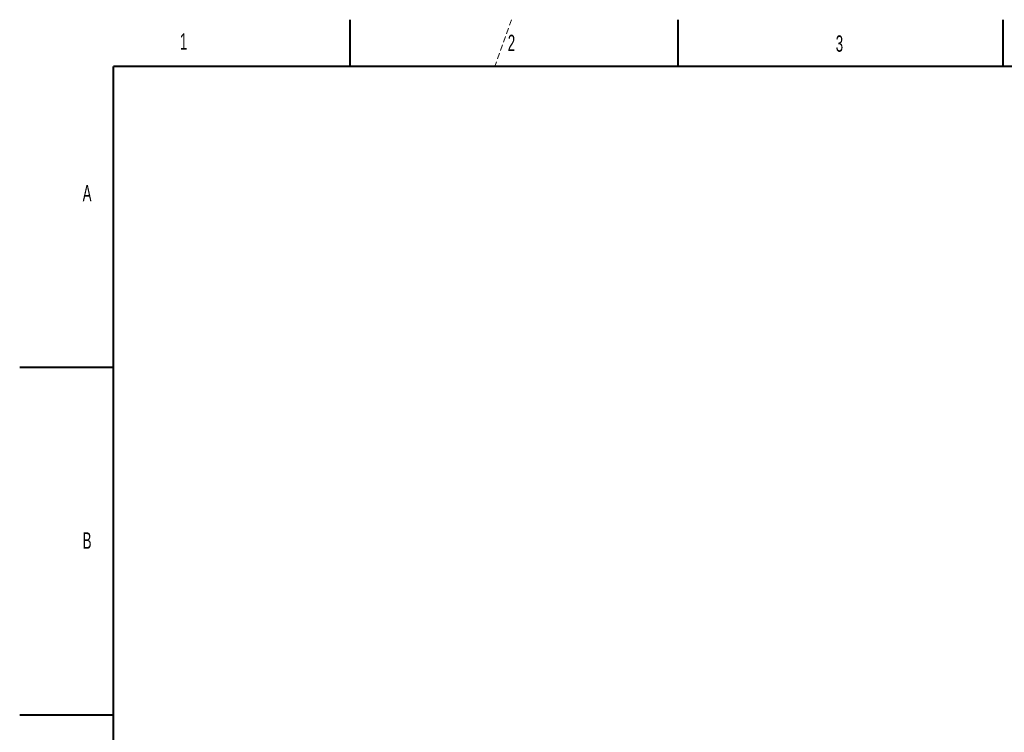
# Model space of a CAD drawing. Header units: millimetres. Extents: x 0 to 841, y 0 to 594.
# Tile 4 of 13: x 0 to 210, y 442 to 594. Entities that reach past the tile are written whole.
import ezdxf

# ---------------------------------------------------------------- set-up
doc = ezdxf.new("R2010")
doc.units = ezdxf.units.MM
doc.linetypes.add('HIDDEN', pattern=[1.905, 1.27, -0.635])
doc.styles.add('SLDTEXTSTYLE0', font='TXT', dxfattribs={"width": 0.605})

msp = doc.modelspace()

# ---------------------------------------------------------------- linework, layer by layer
at = {"color": 7, "linetype": 'Continuous', "lineweight": 40}
for p, q in [((70.5, 594), (70.5, 584)), ((140.5, 594), (140.5, 584)), ((210, 584), (210, 594)), ((20, 10), (20, 584)), ((831, 584), (20, 584)), ((0, 519.75), (20, 519.75)), ((0, 445.5), (20, 445.5))]:
    msp.add_line(p, q, dxfattribs=at)
at = {"color": 7, "linetype": 'HIDDEN', "lineweight": 15}
msp.add_line((105, 594), (101.46, 584), dxfattribs=at)

# ---------------------------------------------------------------- texts
at = {"color": 7, "linetype": 'Continuous', "lineweight": 0, "char_height": 3.5, "attachment_point": 1, "style": 'SLDTEXTSTYLE0'}
for s, insert in [('1', (34.2, 591.1)), ('2', (104.21, 590.79)), ('3', (174.23, 590.65)), ('A', (13.45, 558.69)), ('B', (13.45, 484.49))]:
    msp.add_mtext(s, dxfattribs=dict(at, insert=insert))

doc.saveas('drawing.dxf')
